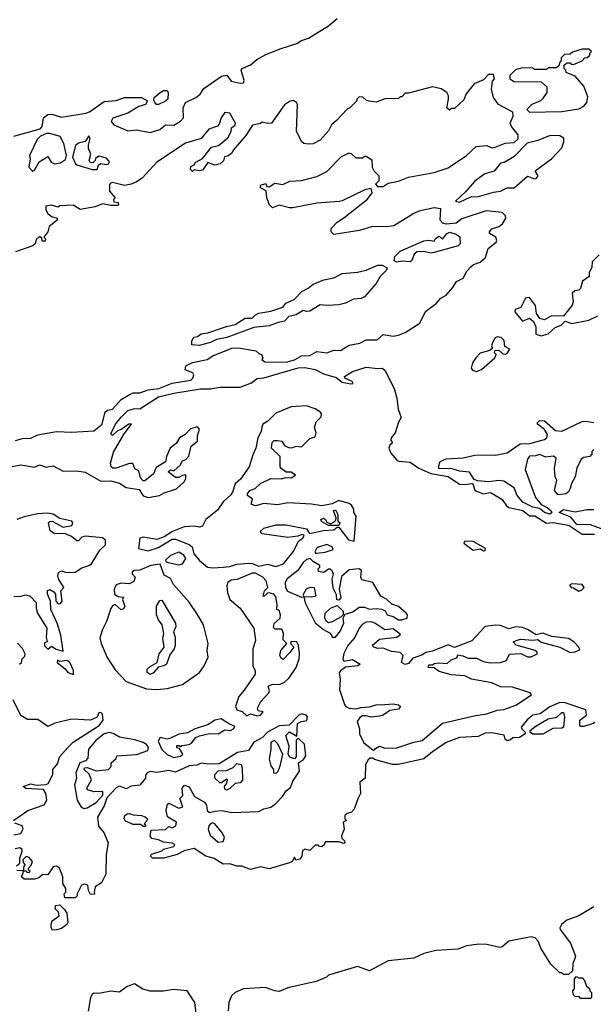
# Model space of a CAD drawing. Extents: x 2348354 to 2479840, y 460476 to 613653.
# Tile 80 of 256: x 2375739 to 2379111, y 534445 to 540233. Entities that reach past the tile are written whole.
import ezdxf

# ---------------------------------------------------------------- set-up
doc = ezdxf.new("R2010")
doc.units = 0

msp = doc.modelspace()

# ---------------------------------------------------------------- linework, layer by layer
at = {"layer": '0CON05XD'}
for points in [[(2375705, 539548.8), (2375858.3, 539591.7), (2375870, 539605), (2375878.8, 539655), (2375904.4, 539675.6), (2375927.7, 539677.7), (2375985, 539660), (2376126.8, 539683.2), (2376148.7, 539691.3), (2376235, 539752), (2376305, 539758.1), (2376355, 539774.4), (2376454.2, 539775.8), (2376490, 539755), (2376477.5, 539735), (2376438.3, 539721.7), (2376375, 539684), (2376286.4, 539653.6), (2376276.7, 539635), (2376292.5, 539615), (2376375, 539578.8), (2376425, 539586), (2376505, 539570), (2376562.4, 539587.6), (2376595, 539613.8), (2376645, 539613.3), (2376685, 539635.7), (2376701.4, 539655), (2376699.2, 539715), (2376713.8, 539745), (2376775, 539775.6), (2376799.2, 539795), (2376821.1, 539828.9), (2376925, 539900), (2376956.4, 539906.4), (2376982, 539872), (2377035, 539859.2), (2377055, 539861.2), (2377058.8, 539875), (2377040, 539935), (2377046.7, 539945), (2377095, 539967.5), (2377132.2, 539997.8), (2377185, 540027.1), (2377275, 540064), (2377367.2, 540092.8), (2377395, 540110.8), (2377436.2, 540125), (2377555, 540196), (2377605, 540240)], [(2378735, 539690), (2378925, 539693.3), (2379025, 539708.8), (2379055.8, 539724.2), (2379073.3, 539745), (2379078.3, 539778.3), (2379055, 539842.5), (2379005, 539900), (2378951.7, 539921.7), (2378950, 539935), (2378940, 539945), (2378940, 539965), (2378955, 539980), (2378975, 539980), (2378981.7, 539971.7), (2378995, 539970), (2379045, 539990), (2379061.7, 540008.3), (2379075, 540010), (2379090, 540025), (2379090, 540035), (2379100, 540045), (2379085, 540060), (2379045, 540060), (2378988.3, 540041.7), (2378975, 540030), (2378941.7, 540028.3), (2378921.7, 540008.3), (2378920, 539985), (2378911.7, 539978.3), (2378908.3, 539961.7), (2378895, 539950), (2378845, 539950), (2378835, 539940), (2378765, 539940), (2378755, 539950), (2378685, 539947.5), (2378653, 539937), (2378620, 539905), (2378620, 539885), (2378645, 539870), (2378805, 539867.5), (2378837, 539837), (2378837.5, 539805), (2378813, 539767), (2378800, 539755), (2378750, 539735), (2378720, 539705), (2378735, 539690)], [(2378005, 538394), (2378090.8, 538449.2), (2378123.6, 538516.4), (2378187.5, 538565), (2378213.9, 538596.1), (2378245.9, 538614.1), (2378285, 538657.5), (2378307, 538693), (2378346.4, 538713.6), (2378367.5, 538755), (2378390.5, 538779.5), (2378407.3, 538792.7), (2378445, 538807.5), (2378478, 538835), (2378493.1, 538886.9), (2378540, 538925), (2378543.3, 538935), (2378537.5, 538955), (2378500, 538975), (2378500, 538985), (2378515, 539002.5), (2378555, 539017.5), (2378576.4, 539033.6), (2378597.5, 539065), (2378595, 539080), (2378575, 539098.8), (2378481.7, 539108.3), (2378338.3, 539061.7), (2378305, 539037.5), (2378245, 539030), (2378227, 539037), (2378210, 539055), (2378215, 539120), (2378175, 539126), (2378085, 539106.2), (2378056.1, 539093.9), (2377938.8, 539021.2), (2377894.1, 539014.1), (2377812.3, 539017.7), (2377736.1, 538993.9), (2377585, 538970), (2377570, 538985), (2377570, 539005), (2377605, 539042.5), (2377645, 539067.5), (2377783, 539177), (2377810, 539215), (2377805, 539240), (2377768.3, 539231.7), (2377635, 539167.5), (2377616.4, 539163.6), (2377485, 539153.3), (2377345, 539126.7), (2377325, 539126.7), (2377265, 539143.3), (2377225, 539127.5), (2377206.7, 539145), (2377192.5, 539185), (2377187.5, 539227.5), (2377153.6, 539243.6), (2377155, 539260), (2377185, 539270), (2377191.7, 539251.7), (2377205, 539250), (2377238.3, 539271.7), (2377285, 539263.3), (2377327, 539283), (2377395, 539288), (2377485, 539311.2), (2377545, 539340), (2377630.7, 539429.3), (2377675, 539450), (2377690, 539445), (2377715, 539420), (2377755, 539420), (2377765, 539430), (2377775, 539430), (2377808.3, 539408.3), (2377810, 539365), (2377821.7, 539341.7), (2377850, 539315), (2377850, 539285), (2377830, 539265), (2377841.7, 539251.7), (2377875, 539252.5), (2377905, 539272.5), (2377965, 539283.3), (2378025, 539306.7), (2378175, 539333.8), (2378257.7, 539362.3), (2378366.4, 539433.6), (2378423, 539487), (2378485, 539492.5), (2378515, 539480), (2378535, 539482.5), (2378593.6, 539506.4), (2378645, 539510), (2378668.3, 539531.7), (2378670, 539555), (2378630, 539605), (2378622.5, 539625), (2378640, 539665), (2378638.3, 539688.3), (2378553.9, 539733.9), (2378523.3, 539775), (2378513.3, 539825), (2378518.3, 539871.7), (2378530, 539885), (2378525, 539910), (2378495, 539910), (2378465, 539880), (2378410, 539855), (2378363, 539797), (2378349.3, 539760.7), (2378295, 539710), (2378275, 539710), (2378265, 539700), (2378250, 539715), (2378260, 539765), (2378260, 539785), (2378250, 539805), (2378217, 539827), (2378165, 539837.5), (2378025, 539800), (2378005, 539800), (2377985, 539780), (2377975, 539780), (2377965, 539770), (2377885, 539767.5), (2377835, 539747.5), (2377793, 539753), (2377775, 539760), (2377757, 539777), (2377735, 539780), (2377720, 539765), (2377720, 539755), (2377680, 539715), (2377663.6, 539706.4), (2377600.7, 539639.3), (2377572.5, 539615), (2377555, 539580), (2377506.1, 539523.9), (2377465, 539503.3), (2377435, 539500), (2377410, 539505), (2377397.5, 539515), (2377366.7, 539575), (2377372.5, 539735), (2377366.4, 539746.4), (2377347, 539757), (2377325, 539752.5), (2377295, 539732.5), (2377220, 539625), (2377195, 539622.5), (2377165, 539630), (2377155, 539622.5), (2377108.3, 539611.7), (2377068.3, 539551.7), (2376994.2, 539465.8), (2376985, 539447.5), (2376965, 539432.5), (2376943.6, 539426.4), (2376936.1, 539403.9), (2376917.5, 539385), (2376885, 539376.7), (2376845, 539392.5), (2376815, 539350), (2376795, 539343.3), (2376765, 539350), (2376755, 539340), (2376743, 539353), (2376745, 539370), (2376765, 539380), (2376773.9, 539396.1), (2376813, 539417), (2376867, 539483), (2376907, 539493), (2376961.7, 539538.3), (2376982.5, 539575), (2376983, 539597), (2377005, 539612.5), (2377007.5, 539625), (2376973.3, 539683.3), (2376945, 539686.2), (2376922.9, 539655), (2376911.7, 539618.3), (2376902.3, 539607.7), (2376850.6, 539589.4), (2376805, 539533.3), (2376714.1, 539505.9), (2376544.4, 539395.6), (2376458.3, 539301.7), (2376425, 539280), (2376395, 539266.2), (2376355, 539258.8), (2376285, 539276), (2376275, 539272.5), (2376267, 539263), (2376267.5, 539225), (2376300, 539185), (2376290, 539175), (2376291.7, 539161.7), (2376318.3, 539158.3), (2376320, 539145), (2376315, 539140), (2376275, 539140), (2376225, 539150), (2376181.7, 539131.7), (2376095, 539117.5), (2376053, 539143), (2375975, 539137.5), (2375965, 539130), (2375925, 539142.5), (2375893.3, 539136.7), (2375893.3, 539115), (2375905, 539092.5), (2375926.7, 539076.7), (2375960, 539065), (2375960, 539055), (2375913, 539017), (2375903.6, 538986.4), (2375880, 538955), (2375890, 538945), (2375888.3, 538931.7), (2375871.7, 538931.7), (2375868.3, 538948.3), (2375855, 538957.5), (2375835, 538940), (2375830, 538915), (2375816.1, 538903.9), (2375715, 538867.5)], [(2376555, 539733.3), (2376543.9, 539733.9), (2376532.5, 539745), (2376527, 539757), (2376530, 539775), (2376565, 539805.6), (2376585, 539815.6), (2376605.6, 539815.6), (2376612.5, 539802.5), (2376608.8, 539765), (2376596.9, 539753.1), (2376555, 539733.3)], [(2375815, 539342.5), (2375825, 539347.5), (2375853, 539397), (2375905, 539427.5), (2375923.3, 539395), (2375945, 539386), (2375979.5, 539390.5), (2376008.3, 539411.7), (2376013.8, 539435), (2375998.8, 539505), (2375975.8, 539545.8), (2375915, 539563.8), (2375896.4, 539563.6), (2375861.2, 539548.8), (2375841.7, 539528.3), (2375796.2, 539435), (2375800, 539415), (2375793.3, 539365), (2375815, 539342.5)], [(2376165, 539351.2), (2376195, 539352.5), (2376203, 539377), (2376213, 539387), (2376249.3, 539380.7), (2376260, 539385), (2376266.4, 539396.4), (2376248.3, 539418.3), (2376205, 539430), (2376183.6, 539416.4), (2376182.5, 539405), (2376168.3, 539391.7), (2376153.6, 539393.6), (2376146.7, 539405), (2376157, 539443), (2376143.8, 539475), (2376142.5, 539495), (2376152.5, 539535), (2376145, 539550), (2376123.3, 539516.7), (2376084, 539506), (2376066.2, 539493.8), (2376050, 539425), (2376066.2, 539386.2), (2376075, 539380), (2376165, 539351.2)], [(2378325, 539160), (2378395, 539193.3), (2378428.3, 539191.7), (2378525, 539218.8), (2378565, 539224), (2378605, 539243.8), (2378646.4, 539243.6), (2378725, 539312.5), (2378765, 539297.5), (2378775, 539300), (2378786.7, 539315), (2378770, 539345), (2378865.9, 539414.1), (2378925, 539480), (2378937.5, 539515), (2378937, 539537), (2378915, 539550), (2378858.3, 539551.7), (2378785, 539522.5), (2378723, 539507), (2378643, 539427), (2378587, 539393), (2378565, 539390), (2378528.3, 539341.7), (2378473.9, 539326.1), (2378415, 539283.3), (2378359.5, 539220.5), (2378300, 539165), (2378325, 539160)], [(2377955, 538807.5), (2377940, 538815), (2377945, 538840), (2377975, 538872.5), (2378115, 538932.5), (2378145, 538936.7), (2378175, 538930), (2378183.6, 538946.4), (2378205, 538960), (2378225, 538942.5), (2378247, 538973), (2378267, 538983), (2378305, 538972.5), (2378327, 538957), (2378327.5, 538915), (2378315.9, 538904.1), (2378175, 538863.3), (2378155, 538861.2), (2378115, 538870), (2378075, 538867.5), (2378057.5, 538855), (2378043.6, 538816.4), (2378035, 538810), (2377986.4, 538813.6), (2377955, 538807.5)], [(2379145, 538850), (2379105, 538810), (2379103, 538777), (2379087.5, 538745), (2379086.2, 538723.8), (2379046.7, 538695), (2379035, 538652.5), (2379025, 538643.3), (2379001.7, 538638.3), (2378987.5, 538625), (2378993.3, 538575), (2378986.7, 538555), (2378935, 538490), (2378865, 538492.5), (2378825, 538468.8), (2378796.4, 538476.4), (2378777.5, 538505), (2378771.7, 538551.7), (2378735, 538600), (2378712.5, 538595), (2378685, 538540), (2378651.7, 538528.3), (2378650, 538515), (2378695, 538460), (2378735, 538477.5), (2378759.3, 538459.3), (2378773, 538427), (2378772.5, 538385), (2378805, 538374)], [(2376795, 538317.5), (2376751.7, 538321.7), (2376750, 538345), (2376763, 538367), (2376785, 538370), (2376805, 538386.7), (2376845, 538392.5), (2376955, 538430), (2377005, 538440), (2377065, 538477.5), (2377105, 538477.5), (2377125, 538497.5), (2377145, 538507.5), (2377215, 538518.8), (2377285, 538543.3), (2377304.2, 538565.8), (2377352.3, 538587.7), (2377397.5, 538635), (2377435, 538653.8), (2377465, 538678), (2377526.1, 538703.9), (2377585, 538716.2), (2377635, 538740), (2377725, 538748.8), (2377775, 538761.2), (2377845, 538790), (2377869.3, 538789.3), (2377900, 538775), (2377895, 538760), (2377857.5, 538722.5), (2377835, 538682.5), (2377766.8, 538603.2), (2377745, 538593.8), (2377700.7, 538589.3), (2377653.9, 538566.1), (2377615, 538556.2), (2377545, 538552.5), (2377505, 538557.5), (2377445, 538520), (2377425, 538516.7), (2377405, 538522.5), (2377365, 538497.5), (2377321.7, 538488.3), (2377295, 538461.2), (2377258, 538452), (2377205, 538433.8), (2377115, 538423.3), (2376956.4, 538363.6), (2376895, 538352.5), (2376860, 538335), (2376815, 538323.3), (2376795, 538317.5)], [(2378805, 538374), (2378845, 538386.2), (2378886.4, 538423.6), (2378923, 538437), (2378945, 538460), (2378985, 538446.7), (2379085, 538465.8), (2379137.6, 538492.4)], [(2375715, 537758.6), (2375755, 537771.4), (2375805, 537772), (2375845, 537792), (2375955, 537812), (2376045, 537808), (2376175, 537816), (2376222.9, 537855), (2376241.9, 537928.1), (2376255, 537938), (2376285, 537942.5), (2376335, 538000.6), (2376389.2, 538030.8), (2376405, 538040), (2376445, 538039.6), (2376493.1, 538056.9), (2376556.2, 538065), (2376635, 538095.4), (2376745, 538114.5), (2376757.1, 538125), (2376763.3, 538145), (2376756.1, 538156.1), (2376712.5, 538175), (2376715, 538197.5), (2376755, 538216.7), (2376840, 538235), (2376874.1, 538255.9), (2376985, 538302.5), (2377025, 538303.3), (2377127, 538287), (2377145, 538270), (2377160, 538265), (2377167.5, 538245), (2377162.5, 538235), (2377180.7, 538220.7), (2377305, 538218.8), (2377355, 538234), (2377395, 538256), (2377445, 538258.8), (2377485, 538282), (2377545, 538274), (2377585, 538289.2), (2377625, 538288), (2377675, 538319.2), (2377738.8, 538331.2), (2377775, 538351.2), (2377839.7, 538350.3), (2377875, 538381.2), (2377935, 538373.3), (2377965, 538377.5), (2378005, 538394)], [(2378425, 538164), (2378454.1, 538175.9), (2378532.5, 538245), (2378540, 538265), (2378530, 538275), (2378531.7, 538288.3), (2378555, 538290), (2378578.3, 538268.3), (2378595, 538267.5), (2378607.5, 538275), (2378620, 538295), (2378591.7, 538311.7), (2378587, 538347), (2378570, 538365), (2378545, 538367.5), (2378535, 538362.5), (2378517.5, 538335), (2378512.5, 538315), (2378518.3, 538301.7), (2378501.7, 538288.3), (2378445, 538272.5), (2378420, 538245), (2378400, 538215), (2378392.5, 538185), (2378401.7, 538171.7), (2378425, 538164)], [(2375685, 537603.8), (2375745, 537615.3), (2375825, 537602.7), (2375855, 537615.3), (2375895, 537603.1), (2375935, 537611.1), (2375995, 537579.4), (2376075, 537581.6), (2376123.7, 537573.7), (2376215, 537519.2), (2376275, 537521.8), (2376325, 537509.2), (2376365, 537483.3), (2376440.5, 537470.5), (2376465, 537434.5), (2376494.2, 537424.2), (2376560, 537435), (2376588.8, 537451.2), (2376661.2, 537475), (2376705, 537516.7), (2376715.8, 537535), (2376715, 537557.5), (2376695, 537553.3), (2376675, 537542.5), (2376655, 537542.5), (2376612.5, 537575), (2376625, 537587.5), (2376645, 537580), (2376682.5, 537615), (2376695, 537640), (2376715, 537647.5), (2376733.6, 537666.4), (2376746.7, 537725), (2376783.3, 537755), (2376783.6, 537786.4), (2376796.7, 537825), (2376785, 537838.8), (2376743, 537827), (2376712.5, 537795), (2376678.8, 537775), (2376659.2, 537740.8), (2376623.8, 537715), (2376602.5, 537665), (2376596.4, 537633.6), (2376540.5, 537599.5), (2376526.2, 537563.8), (2376475, 537522.5), (2376465, 537522.5), (2376449.3, 537539.3), (2376440, 537580), (2376415, 537592.5), (2376403.6, 537623.6), (2376385, 537624.2), (2376305.5, 537595.5), (2376286.4, 537596.4), (2376275.7, 537605), (2376271.9, 537625), (2376289.3, 537690.7), (2376352.1, 537797.9), (2376396.7, 537855), (2376380, 537855), (2376336.1, 537823.9), (2376314, 537816), (2376285, 537787.5), (2376275, 537797.5), (2376301.9, 537855), (2376335, 537895.7), (2376375, 537935.6), (2376415, 537947.8), (2376445, 537946), (2376554.2, 538015), (2376645, 538037.6), (2376801.9, 538061.9), (2376862.5, 538062.5), (2376917.6, 538072.4), (2377035, 538072.1), (2377101.4, 538098.6), (2377135, 538123.8), (2377175, 538127), (2377375, 538185.5), (2377415, 538188.6), (2377475, 538176.7), (2377525, 538150.2), (2377598.5, 538128.5), (2377635, 538102.9), (2377685, 538091.2), (2377700, 538095), (2377692.5, 538105), (2377650, 538125), (2377647.5, 538135), (2377696.2, 538165), (2377775, 538190.9), (2377845, 538182), (2377870, 538185), (2377885, 538172.5), (2377939.7, 538065), (2377955, 538008.8), (2377963.6, 537943.6), (2377981.2, 537895), (2377965, 537867.5), (2377946, 537804), (2377923.3, 537775), (2377920.7, 537760.7), (2377930, 537745), (2377915, 537732.5), (2377908.8, 537715), (2377920, 537685), (2377955, 537644.2), (2377967, 537637), (2378035, 537631.2), (2378085, 537596.2), (2378155, 537564.3), (2378256.9, 537546.9), (2378325, 537502.2), (2378355, 537500), (2378396.7, 537506.7), (2378403.6, 537503.6), (2378415, 537468), (2378425, 537460.4), (2378465, 537446.2), (2378505, 537452.9), (2378515, 537449.2), (2378575, 537412.9), (2378600, 537375), (2378615, 537365.4), (2378696.9, 537346.9), (2378735, 537315.6), (2378767, 537317), (2378835, 537273.2), (2378875, 537277.3), (2378953.1, 537263.1), (2378969.2, 537259.2), (2379045, 537208.8), (2379118.8, 537208.8)], [(2376875, 537011.1), (2376935, 537013.6), (2376975, 537018.1), (2377015, 537031.4), (2377085, 537038.9), (2377105, 537036.9), (2377145, 537020), (2377195, 537031.5), (2377245, 537018.9), (2377288.8, 537035), (2377346.7, 537105), (2377380, 537170), (2377402.5, 537185), (2377411.7, 537201.7), (2377397, 537207), (2377373, 537197), (2377315, 537188), (2377165, 537210), (2377152.5, 537225), (2377175, 537243.3), (2377247.3, 537262.7), (2377305, 537262.5), (2377425, 537240), (2377443.3, 537213.3), (2377525, 537230.8), (2377585, 537234.2), (2377605, 537250), (2377615, 537250), (2377672, 537175), (2377705, 537167.5), (2377716.7, 537315), (2377702.5, 537335), (2377702.5, 537355), (2377689.3, 537379.3), (2377675, 537388.8), (2377615.7, 537405.7), (2377575, 537386), (2377515.8, 537375.8), (2377455, 537385.6), (2377315, 537393.1), (2377255, 537380.8), (2377175, 537388.8), (2377125, 537374.2), (2377100, 537385), (2377107.5, 537415), (2377077.5, 537435), (2377077.5, 537445), (2377092.5, 537465), (2377123.6, 537476.4), (2377155, 537506.7), (2377215, 537536.2), (2377275, 537533.8), (2377305, 537542.5), (2377335, 537540), (2377360, 537555), (2377335, 537572.5), (2377305, 537572.5), (2377276.7, 537595), (2377270, 537605), (2377270, 537665), (2377220, 537715), (2377222.3, 537747.7), (2377235, 537760), (2377255, 537760), (2377280, 537755), (2377297, 537727), (2377325, 537716.7), (2377345, 537717.5), (2377365, 537726.7), (2377395, 537722.5), (2377445, 537770), (2377475, 537780), (2377482.5, 537805), (2377472.5, 537835), (2377481.7, 537868.3), (2377512, 537898), (2377514, 537915), (2377507.5, 537925), (2377476.2, 537945), (2377425, 537962.2), (2377335, 537956.2), (2377245, 537918.9), (2377197.9, 537872.1), (2377168.5, 537855), (2377161.6, 537838.4), (2377158.6, 537811.4), (2377138.8, 537775), (2377127.6, 537715), (2377108.4, 537675), (2377086.9, 537605), (2377037.3, 537532.7), (2377005.4, 537505), (2376990.7, 537455), (2376980.1, 537439.9), (2376935, 537398.5), (2376900.8, 537349.2), (2376833.3, 537295), (2376814.4, 537255.6), (2376795, 537250), (2376764.6, 537254.6), (2376705, 537251.1), (2376636.2, 537225), (2376587.9, 537192.1), (2376545, 537177.8), (2376465, 537190.4), (2376444.5, 537185), (2376436.7, 537125), (2376495, 537111.2), (2376555, 537130), (2376635, 537178.8), (2376655, 537178.8), (2376735, 537148.5), (2376752.2, 537135), (2376762.1, 537092.1), (2376795, 537053.1), (2376843.3, 537015), (2376875, 537011.1)], [(2378950, 537445), (2378905, 537440), (2378882.5, 537465), (2378896.7, 537525), (2378887.5, 537545), (2378882.5, 537595), (2378892.5, 537655), (2378876.1, 537666.1), (2378831.7, 537661.7), (2378795, 537677.5), (2378771.7, 537668.3), (2378735, 537666.7), (2378725, 537650), (2378710.8, 537589.2), (2378772, 537425), (2378803.6, 537383.6), (2378840, 537365), (2378862.5, 537345), (2378867.5, 537335), (2378855, 537326.7), (2378825, 537336.2), (2378795, 537360), (2378755, 537368), (2378697, 537397), (2378662.5, 537435), (2378645, 537480), (2378585, 537520), (2378555, 537524), (2378495, 537515.8), (2378431.2, 537521.2), (2378410.7, 537530.7), (2378383.9, 537573.9), (2378325, 537578.8), (2378275, 537593.8), (2378205, 537593.3), (2378200, 537605), (2378210, 537635), (2378245, 537652), (2378345, 537656.5), (2378415, 537672.1), (2378475, 537675.5), (2378536.7, 537673.3), (2378605, 537687.5), (2378680.6, 537739.4), (2378738, 537742), (2378824.1, 537765.9), (2378837.5, 537775), (2378841.2, 537795), (2378825, 537823.8), (2378782.5, 537855), (2378782.5, 537865), (2378795, 537877.5), (2378825, 537874), (2378888.3, 537818.3), (2378925, 537814.3), (2379045, 537871.2), (2379063.6, 537873.6), (2379115, 537864.3)], [(2379115, 537706.2), (2379102.5, 537695), (2379101.7, 537678.3), (2379090, 537665), (2379055, 537658.8), (2379040.5, 537649.5), (2379014.1, 537595.9), (2379003.8, 537545), (2378982.7, 537507.3), (2378975, 537477.5), (2378965, 537457.5), (2378950, 537445)], [(2375705, 536842.5), (2375745, 536843.3), (2375775, 536852), (2375800, 536845), (2375836.1, 536806.1), (2375836.1, 536773.9), (2375844.2, 536745), (2375898.6, 536655), (2375893.8, 536603.8), (2375900, 536575), (2375885, 536570), (2375885, 536552.5), (2375905, 536532.5), (2375925, 536550), (2375952.5, 536532.5), (2375995, 536520), (2375980.6, 536615), (2375958.6, 536685), (2375921.4, 536765), (2375920, 536815), (2375902.5, 536855), (2375902.3, 536877.7), (2375915, 536883.3), (2375939.3, 536869.3), (2375950, 536855), (2375951.2, 536815), (2375965, 536798.8), (2375978.9, 536801.1), (2375987.5, 536815), (2375980, 536875), (2375997.5, 536895), (2375967.5, 536945), (2375962.5, 536965), (2375967, 536983), (2375985, 536992.5), (2376014, 536984), (2376064.1, 536985.9), (2376105, 537011.2), (2376146.1, 537023.9), (2376160, 537035), (2376210, 537115), (2376243.3, 537145), (2376242.3, 537172.3), (2376225, 537186), (2376125, 537195.8), (2376105, 537190), (2376085, 537170), (2376075, 537170), (2376042.5, 537195), (2376005, 537213.3), (2375945, 537210), (2375918.3, 537228.3), (2375907.5, 537275), (2375915, 537282.5), (2375930, 537285), (2375995, 537250), (2376045, 537260), (2376051.2, 537275), (2376045, 537285.7), (2375975, 537300.8), (2375935.5, 537325.5), (2375902.7, 537332.7), (2375842.5, 537327.5), (2375765, 537310), (2375722.5, 537295)], [(2377615, 537260), (2377555, 537260), (2377513.6, 537283.6), (2377510, 537295), (2377525, 537302.5), (2377537.5, 537295), (2377545, 537280), (2377565, 537270), (2377588.3, 537281.7), (2377598.3, 537291.7), (2377600, 537305), (2377583.3, 537345), (2377595, 537352.5), (2377610, 537325), (2377610, 537285), (2377620, 537275), (2377615, 537260)], [(2379175, 537233.1), (2379095, 537262.5), (2379015, 537266.2), (2378978.3, 537308.3), (2378910, 537335), (2378935, 537353.3), (2379005, 537340), (2379075, 537353.3), (2379115, 537353.8)], [(2378465, 537111.2), (2378475, 537113.3), (2378477.5, 537125), (2378405, 537166.1), (2378365, 537168.2), (2378354.4, 537165), (2378350, 537155), (2378405, 537114.4), (2378445, 537122.5), (2378465, 537111.2)], [(2376675, 537028.8), (2376695, 537033.3), (2376716.2, 537065), (2376703.8, 537085), (2376675, 537102), (2376625, 537082.5), (2376596.7, 537055), (2376600, 537045), (2376611.4, 537041.4), (2376675, 537028.8)], [(2377486.4, 537096.4), (2377535, 537102.5), (2377582.5, 537117.5), (2377576.7, 537135), (2377545, 537148), (2377495, 537132), (2377484.2, 537125), (2377473.8, 537105), (2377477.5, 537097.5), (2377486.4, 537096.4)], [(2377595, 536602.5), (2377625, 536640), (2377635, 536663.3), (2377643.8, 536685), (2377640, 536715), (2377651.7, 536738.3), (2377697.8, 536752.2), (2377735, 536780), (2377765, 536780), (2377795, 536768), (2377835, 536772.2), (2377867.8, 536767.8), (2377886.9, 536756.9), (2377900, 536735), (2377933.6, 536723.6), (2377965, 536704.3), (2377986, 536704), (2378016.7, 536715), (2378018.8, 536735), (2378010, 536745), (2377965, 536782.5), (2377927.5, 536797.5), (2377895, 536826.2), (2377862.5, 536845), (2377815, 536924), (2377750.7, 536940.7), (2377743.6, 536956.4), (2377748.8, 536995), (2377735, 537003.8), (2377675, 536998.6), (2377631.2, 536958.8), (2377616.7, 536885), (2377626.7, 536835), (2377615, 536820), (2377603, 536823), (2377601.7, 536851.7), (2377580.7, 536890.7), (2377576.4, 536943.6), (2377583.3, 536975), (2377575, 536992.5), (2377565, 537002.5), (2377555, 537002.5), (2377526.4, 536983.6), (2377495, 536990), (2377493.3, 537005), (2377502.5, 537015), (2377502.5, 537025), (2377466.7, 537045), (2377446.4, 537066.4), (2377425, 537059.2), (2377405, 537042.5), (2377374.5, 536995.5), (2377311.4, 536945), (2377299.2, 536925), (2377302, 536895), (2377313, 536873), (2377395, 536837.5), (2377410, 536840), (2377407.5, 536855), (2377425, 536887.5), (2377447, 536897), (2377470, 536895), (2377480, 536845), (2377455, 536837.5), (2377410, 536840), (2377416.7, 536805), (2377475, 536686.7), (2377525, 536648), (2377559.5, 536629.5), (2377572.5, 536615), (2377575, 536602.5), (2377595, 536602.5)], [(2376544.6, 536295.4), (2376605, 536302.2), (2376695.4, 536324.6), (2376795, 536395.8), (2376823.1, 536435), (2376847.1, 536485), (2376841.2, 536525), (2376846, 536565), (2376820, 536675), (2376785, 536736), (2376735, 536809.2), (2376643.3, 536913.3), (2376625, 536948.8), (2376587.7, 536967.7), (2376565, 537032.5), (2376510, 537025), (2376445, 536996.2), (2376412.5, 536995), (2376400, 536985), (2376400, 536975), (2376417.5, 536955), (2376410, 536930), (2376383.2, 536916.8), (2376335, 536920), (2376305, 536910), (2376294.4, 536885), (2376296.4, 536856.4), (2376315, 536842.5), (2376348.3, 536838.3), (2376342.5, 536825), (2376356.4, 536783.6), (2376349.5, 536770.5), (2376335, 536763.3), (2376300, 536795), (2376285, 536787.5), (2376275, 536772.5), (2376250, 536695), (2376225, 536648.8), (2376210.6, 536599.4), (2376217.1, 536565), (2376253.2, 536483.2), (2376300.6, 536410.6), (2376365, 536343.3), (2376485, 536299.6), (2376544.6, 536295.4)], [(2377135, 536140), (2377155, 536143.8), (2377170, 536165), (2377140, 536170), (2377137.5, 536185), (2377156.2, 536225), (2377204, 536275), (2377207.5, 536287.5), (2377200, 536315), (2377225, 536326.2), (2377265.8, 536324.2), (2377295, 536338.8), (2377323.8, 536365), (2377363.3, 536425), (2377381.2, 536475), (2377383.3, 536505), (2377377.5, 536555), (2377367.5, 536575), (2377335, 536577.5), (2377330, 536565), (2377350, 536545), (2377327.7, 536512.3), (2377288.3, 536471.7), (2377275, 536480), (2377267.5, 536495), (2377273.3, 536525), (2377310, 536565), (2377288.3, 536588.3), (2377290, 536625), (2377279.3, 536649.3), (2377240.7, 536650.7), (2377230.7, 536660.7), (2377235, 536682.5), (2377270, 536715), (2377272.5, 536735), (2377265, 536760), (2377250, 536765), (2377252.5, 536795), (2377245, 536840), (2377232.5, 536855), (2377205, 536863.3), (2377195, 536862.5), (2377175, 536842.5), (2377170, 536845), (2377177.5, 536875), (2377197.5, 536895), (2377187.5, 536935), (2377167.5, 536955), (2377125, 536979.2), (2377105, 536978.9), (2377017.5, 536942.5), (2376981.3, 536938.7), (2376962.5, 536925), (2376955.8, 536904.2), (2376960.6, 536865), (2376974.2, 536825), (2377034.3, 536774.3), (2377114.4, 536655), (2377125.7, 536584.3), (2377108.9, 536535), (2377110, 536435), (2377122.2, 536405), (2377123.1, 536385), (2377059, 536291), (2377026.4, 536255), (2377007.5, 536195), (2377015, 536176.2), (2377045.7, 536165.7), (2377075, 536140), (2377095, 536152.5), (2377135, 536140)], [(2379025, 536873.8), (2379040.7, 536879.3), (2379056.7, 536895), (2379045, 536913.3), (2378985, 536916.2), (2378971.7, 536908.3), (2378980, 536895), (2378995, 536892.5), (2379025, 536873.8)], [(2376505, 536384.4), (2376488, 536395), (2376488.8, 536415), (2376505, 536431.2), (2376546.1, 536453.9), (2376558.8, 536505), (2376588, 536545), (2376580, 536595), (2376586, 536625), (2376576.7, 536675), (2376554.3, 536704.3), (2376543.3, 536735), (2376542.5, 536785), (2376561.7, 536818.3), (2376575, 536820), (2376653.8, 536685), (2376656.2, 536665), (2376643.8, 536635), (2376653, 536603), (2376652, 536555), (2376646.2, 536535), (2376620.9, 536499.1), (2376601.2, 536445), (2376585, 536434.2), (2376552.3, 536427.7), (2376525, 536392.5), (2376505, 536384.4)], [(2377555, 536687.5), (2377543.3, 536695), (2377533.3, 536715), (2377533.8, 536745), (2377565, 536773.3), (2377605, 536790), (2377640, 536755), (2377640, 536735), (2377628.3, 536721.7), (2377575, 536693.3), (2377555, 536687.5)], [(2377825, 535940), (2377830.7, 535949.3), (2377855, 535962.5), (2377885, 535951.2), (2377955, 535952), (2378055, 535986), (2378105, 535996), (2378225, 536097.5), (2378418, 536142), (2378485, 536151.9), (2378545, 536174), (2378585, 536177.5), (2378655, 536202.5), (2378747.5, 536265), (2378740, 536275), (2378635, 536308.9), (2378565, 536312), (2378515, 536334.3), (2378395, 536356.2), (2378355, 536376.7), (2378275, 536380.8), (2378205, 536401.2), (2378175, 536422.5), (2378140, 536425), (2378145, 536440), (2378165, 536440), (2378175, 536447.5), (2378205, 536452.5), (2378251.7, 536448.3), (2378275, 536470), (2378308.3, 536481.7), (2378315, 536500), (2378343, 536493), (2378375, 536480), (2378425, 536480), (2378465, 536460), (2378505, 536452.5), (2378565, 536454), (2378600, 536465), (2378617.5, 536502.5), (2378685, 536507.5), (2378725, 536487.5), (2378745, 536487.5), (2378780, 536505), (2378780, 536515), (2378770, 536525), (2378657, 536557), (2378640, 536575), (2378663.6, 536586.4), (2378685, 536591.2), (2378755, 536586.2), (2378785, 536590), (2378804, 536574), (2378914.1, 536544.1), (2378975, 536513.8), (2379005, 536516.7), (2379031.7, 536528.3), (2379026.7, 536545), (2378995.8, 536575.8), (2378965, 536596), (2378867.9, 536607.9), (2378815, 536626.2), (2378775, 536616.7), (2378725, 536648), (2378695, 536659.2), (2378655, 536663.8), (2378615, 536651.2), (2378565, 536672), (2378536.4, 536673.6), (2378475, 536666.2), (2378397.7, 536582.3), (2378295, 536542.5), (2378257.7, 536557.7), (2378165, 536520), (2378126.1, 536513.9), (2378103.6, 536496.4), (2378050.8, 536479.2), (2378025, 536447.5), (2378005, 536443.3), (2377982.5, 536455), (2377993.3, 536495), (2377975, 536513.8), (2377925, 536519.2), (2377875, 536538.8), (2377845, 536536.7), (2377820, 536545), (2377810, 536555), (2377855, 536591.2), (2377955, 536603.8), (2377978.3, 536618.3), (2377935, 536651.2), (2377885, 536645.7), (2377826.2, 536685), (2377805, 536692.5), (2377775, 536692), (2377755, 536678.8), (2377734.5, 536655.5), (2377708.5, 536601.5), (2377666.9, 536555), (2377645, 536506.7), (2377638, 536475), (2377645, 536461.2), (2377695, 536472), (2377740, 536445), (2377726.4, 536433.6), (2377655, 536426), (2377624.2, 536405), (2377617, 536393), (2377622.2, 536355), (2377619.2, 536295), (2377648, 536208), (2377656.2, 536196.2), (2377675.9, 536185.9), (2377715, 536181.2), (2377745, 536190), (2377795, 536193.3), (2377834.1, 536205.9), (2377885, 536207.5), (2377935, 536211.2), (2377965, 536206.2), (2377977.5, 536195), (2377965, 536180), (2377915, 536171.2), (2377875, 536144), (2377855, 536138), (2377805, 536132), (2377775, 536141.2), (2377755, 536140), (2377738.3, 536131.7), (2377723.6, 536106.4), (2377736, 536065), (2377736.7, 536035), (2377761.2, 535981.2), (2377815, 535940), (2377825, 535940)], [(2375737.5, 536445), (2375750, 536455), (2375753.3, 536475), (2375768.3, 536491.7), (2375770, 536505), (2375755.5, 536535.5), (2375725, 536567.5)], [(2376055, 536383.3), (2376055, 536407.5), (2376033.3, 536455), (2376015, 536466.2), (2375975, 536460), (2375961.7, 536468.3), (2375960, 536455), (2376006.4, 536416.4), (2376022.5, 536395), (2376055, 536383.3)], [(2375702.5, 535525), (2375787.5, 535585), (2375882.5, 535617.5), (2375898.8, 535645), (2375893.3, 535685), (2375878.3, 535708.3), (2375774.2, 535714.2), (2375760, 535725), (2375805, 535741.2), (2375835, 535733.8), (2375893.6, 535736.4), (2375906.4, 535743.6), (2375933.8, 535795), (2375934.1, 535825.9), (2375961.2, 535858.8), (2375975, 535902.5), (2376021.2, 535955), (2376053.8, 535985), (2376205.4, 536084.6), (2376230, 536115), (2376225, 536150), (2376215, 536160), (2376205, 536157.5), (2376195, 536132.5), (2376155, 536116), (2376045, 536120.6), (2375945, 536097.5), (2375905, 536077.5), (2375845, 536120), (2375785, 536118.8), (2375745, 536143.3), (2375700, 536235)], [(2379117.5, 536105), (2379110, 536095), (2379055, 536077.5), (2379038.3, 536078.3), (2379032.5, 536085), (2379032.5, 536115), (2379070, 536145), (2379067.5, 536175), (2378945, 536216.2), (2378915, 536220), (2378855, 536194.3), (2378797.8, 536152.2), (2378755, 536144), (2378722.6, 536117.4), (2378687.5, 536075), (2378690, 536065), (2378710, 536045), (2378710, 536035), (2378676.4, 536013.6), (2378638.3, 536011.7), (2378625, 536000), (2378603.6, 535993.6), (2378593, 536003), (2378587, 536027), (2378515, 536041.2), (2378475, 536038.6), (2378435, 536018.8), (2378325, 536012.5), (2378245, 535984), (2378165, 535930), (2378115, 535888), (2377965.9, 535854.1), (2377930, 535855), (2377825, 535883.8), (2377815, 535892.5), (2377798.3, 535891.7), (2377787, 535883), (2377772.5, 535855), (2377770, 535775), (2377738.3, 535751.7), (2377742.5, 535685), (2377726.4, 535653.6), (2377705, 535592.5), (2377690, 535575), (2377663, 535567), (2377650, 535555), (2377650, 535535), (2377660, 535525), (2377640, 535515), (2377646.2, 535475), (2377630, 535435), (2377631.7, 535421.7), (2377647.5, 535405), (2377650, 535395), (2377645, 535390), (2377615, 535400), (2377535, 535400), (2377528.3, 535381.7), (2377515, 535370), (2377501.7, 535371.7), (2377495, 535380), (2377475, 535380), (2377445, 535350), (2377415, 535357.5), (2377401.7, 535348.3), (2377397.5, 535315), (2377385, 535297.5), (2377363, 535293), (2377355, 535310), (2377340, 535285), (2377325, 535276.7), (2377205, 535241.2), (2377155, 535252.5), (2377095, 535236.7), (2377045, 535257.5), (2377015, 535257.5), (2376975, 535270), (2376935, 535268.8), (2376881.7, 535301.7), (2376832.5, 535315), (2376765, 535360), (2376705, 535346.7), (2376665, 535326.2), (2376585.5, 535304.5), (2376520, 535305), (2376507.5, 535315), (2376513, 535327), (2376573.6, 535346.4), (2376585, 535357.5), (2376645, 535372.5), (2376650, 535385), (2376635, 535392.5), (2376585, 535397.5), (2376555, 535412.5), (2376515, 535420), (2376506.7, 535435), (2376511.7, 535468.3), (2376595, 535472.5), (2376615, 535490), (2376635, 535482.5), (2376656.4, 535493.6)], [(2376656.4, 535493.6), (2376660, 535515), (2376607, 535547), (2376600, 535585), (2376608.3, 535621.7), (2376615, 535627.5), (2376675, 535597.5), (2376697.5, 535605), (2376680, 535655), (2376697, 535673), (2376693.3, 535715), (2376707, 535733), (2376735, 535722.5), (2376765.7, 535665.7), (2376825, 535632.5), (2376836.2, 535615), (2376840, 535585), (2376855, 535572.5), (2376885, 535581.2), (2376926.4, 535583.6), (2376985, 535572.5), (2377145, 535578.8), (2377175, 535593.8), (2377215, 535603.3), (2377243.9, 535626.1), (2377283.9, 535666.1), (2377305, 535700), (2377330.7, 535719.3), (2377343.9, 535756.1), (2377383.3, 535815), (2377377.5, 535865), (2377406.4, 535883.6), (2377420, 535905), (2377413.3, 535973.3), (2377375, 536010), (2377363.3, 535996.7), (2377365, 535900), (2377355, 535887.5), (2377327, 535897), (2377317.5, 535915), (2377323, 535963), (2377302.5, 536025), (2377325, 536047.5), (2377368.3, 536021.7), (2377372.5, 536095), (2377393.6, 536106.4), (2377426.7, 536113.3), (2377430, 536135), (2377422.5, 536145), (2377395, 536153.3), (2377380, 536145), (2377323.6, 536086.4), (2377265, 536081.1), (2377195, 536044), (2377166.7, 536013.3), (2377116, 535985), (2377083, 535937), (2377020, 535925), (2376912.3, 535857.7), (2376845, 535855.6), (2376807.9, 535862.1), (2376779.7, 535850.3), (2376735, 535846.7), (2376655, 535808.6), (2376615, 535819.2), (2376545, 535807.5), (2376505, 535813.3), (2376487.5, 535805), (2376478.3, 535791.7), (2376477.5, 535775), (2376445, 535733.3), (2376395, 535726.7), (2376365, 535712.5), (2376325, 535726.7), (2376305, 535716.7), (2376251.7, 535658.3), (2376235, 535612.5), (2376196.2, 535545), (2376202.3, 535492.3), (2376233.8, 535455), (2376258, 535395), (2376246.7, 535325), (2376245, 535210), (2376220, 535160), (2376182.5, 535135), (2376177.5, 535105), (2376178.3, 535091.7), (2376155, 535090), (2376143, 535113), (2376140, 535145), (2376118.3, 535151.7), (2376102.5, 535145), (2376077.5, 535095), (2376077, 535083), (2376065, 535070), (2376005, 535070), (2376000, 535095), (2376010, 535105), (2376010, 535125), (2375992.5, 535155), (2375993.3, 535195), (2375972.5, 535245), (2375955, 535257.5), (2375935, 535252.5), (2375905, 535206.7), (2375875, 535207.5), (2375850.7, 535189.3), (2375825, 535180), (2375765, 535180), (2375750, 535195), (2375760, 535215), (2375760, 535230), (2375722.5, 535232.5)], [(2376645, 535896.2), (2376685, 535903.8), (2376697.5, 535915), (2376678.3, 535948.3), (2376661.7, 535951.7), (2376663, 535967), (2376677, 535967), (2376685, 535960), (2376693.3, 535966.7), (2376735, 535972.5), (2376749.3, 535980.7), (2376775, 536013.3), (2376795, 536023.8), (2376855, 536036.2), (2376905.7, 536034.3), (2376945, 536057.5), (2376977.5, 536055), (2376996.2, 536065), (2377003.3, 536075), (2377000.7, 536080.7), (2376972, 536092), (2376923.9, 536123.9), (2376885, 536114.5), (2376849.7, 536090.3), (2376765, 536063.1), (2376725, 536040.8), (2376675, 536032.5), (2376622, 536008), (2376605, 536003.3), (2376565, 536013.8), (2376552.7, 535992.7), (2376575, 535942.5), (2376605, 535912.5), (2376645, 535896.2)], [(2378755, 536032.5), (2378740, 536045), (2378740, 536055), (2378775, 536082.5), (2378845, 536122.5), (2378897, 536133), (2378925, 536160), (2378935, 536160), (2378942.5, 536135), (2378936.4, 536073.6), (2378925, 536067.5), (2378873, 536067), (2378815, 536033.3), (2378755, 536032.5)], [(2376115, 535596.7), (2376135, 535600), (2376188.9, 535631.1), (2376227.5, 535675), (2376227.5, 535695), (2376175, 535694.2), (2376137.5, 535705), (2376134, 535715), (2376161.2, 535765), (2376147.5, 535797.5), (2376117.5, 535825), (2376120, 535835), (2376135, 535836.7), (2376188.3, 535818.3), (2376260, 535825), (2376277, 535843), (2376277.5, 535865), (2376305, 535890), (2376310, 535905), (2376425, 535914.2), (2376492.5, 535937.5), (2376496.2, 535955), (2376485, 535971.2), (2376463.9, 535983.9), (2376415, 535998.8), (2376325, 536014.3), (2376287.5, 536037.5), (2376265, 536041.9), (2376234.6, 536035.4), (2376186.7, 535995), (2376144, 535945), (2376138.9, 535891.1), (2376125, 535876.2), (2376092.5, 535865), (2376068.8, 535805), (2376073.3, 535775), (2376060, 535735), (2376076.7, 535645), (2376097.7, 535607.7), (2376115, 535596.7)], [(2377245, 535802.5), (2377233.8, 535803.8), (2377232.5, 535825), (2377216.4, 535846.4), (2377206.4, 535886.4), (2377218, 535945), (2377217.5, 535985), (2377235, 535997.5), (2377255, 535977.5), (2377283.3, 535915), (2377268.8, 535845), (2377256.1, 535813.9), (2377245, 535802.5)], [(2376955, 535703.3), (2376945, 535710), (2376942.5, 535725), (2376957.5, 535745), (2376960, 535765), (2376955, 535767.5), (2376925, 535747.5), (2376915, 535747.5), (2376886.7, 535775), (2376886.7, 535795), (2376905, 535817.5), (2376955, 535818.8), (2376993, 535837), (2377015, 535860), (2377040, 535855), (2377046.7, 535835), (2377048.3, 535761.7), (2377035, 535747.5), (2377005, 535742.5), (2376975, 535713.3), (2376955, 535703.3)], [(2376475, 535490), (2376465, 535490), (2376451.7, 535501.7), (2376405, 535502), (2376361.7, 535521.7), (2376353.3, 535535), (2376357.5, 535555), (2376370, 535565), (2376385, 535566.7), (2376405, 535558.8), (2376455.8, 535555.8), (2376477, 535547), (2376490, 535535), (2376487, 535523), (2376470, 535505), (2376480, 535495), (2376475, 535490)], [(2375705, 535441.2), (2375745, 535448.8), (2375760, 535475), (2375753.9, 535493.9), (2375709.3, 535509.3)], [(2376905, 535397.5), (2376935, 535402.5), (2376943.3, 535425), (2376930.5, 535450.5), (2376886.4, 535506.4), (2376875, 535512.5), (2376861.7, 535508.3), (2376850, 535495), (2376846.7, 535475), (2376859.5, 535439.5), (2376905, 535397.5)], [(2375720.7, 535259.3), (2375740, 535275), (2375740, 535305), (2375753.3, 535345), (2375752.5, 535355), (2375740, 535365), (2375711.7, 535358.3)], [(2375795, 535220), (2375800, 535225), (2375791.7, 535231.7), (2375790, 535245), (2375807, 535263), (2375813.3, 535285), (2375795, 535307.5), (2375777, 535313), (2375757.5, 535295), (2375758.3, 535278.3), (2375770, 535265), (2375763, 535257), (2375760, 535230), (2375775, 535230), (2375781.7, 535221.7), (2375795, 535220)], [(2375931.7, 534881.7), (2375923.6, 534893.6), (2375923.3, 534916.7), (2375930, 534935), (2375970, 534965), (2375967, 534987), (2375950, 535005), (2375950, 535025), (2375975, 535030), (2376003, 535003), (2376015, 534980), (2376022.5, 534925), (2376016.4, 534913.6), (2375985, 534890), (2375955, 534882.5), (2375931.7, 534881.7)], [(2379115, 535018.9), (2379025.6, 534964.4), (2378955, 534939.2), (2378923.3, 534915), (2378913.3, 534895), (2378916.7, 534885), (2378977.5, 534805), (2379007, 534727), (2379002.5, 534715), (2378990, 534685), (2378988.3, 534641.7), (2378965, 534620), (2378935, 534620), (2378925, 534630), (2378915, 534630), (2378860.7, 534680.7), (2378802.5, 534775), (2378786.1, 534816.1), (2378770, 534835), (2378745, 534842.5), (2378615, 534816.7), (2378575, 534782.5), (2378561.7, 534778.3), (2378485.9, 534795.9), (2378437.7, 534797.7), (2378365, 534788), (2378315, 534768.8), (2378185, 534762), (2378115, 534744), (2378055, 534716.2), (2377905, 534701.2), (2377795, 534642.5), (2377725, 534666.7), (2377553.8, 534616.2), (2377542.5, 534605), (2377481.7, 534578.3), (2377315, 534542.5), (2377265, 534520), (2377236.4, 534523.6), (2377183.3, 534543.3), (2377055, 534536), (2377005, 534513.8), (2376983.3, 534495), (2376968, 534455), (2376964.3, 534405.7)], [(2379095, 534480), (2379035, 534480), (2379028.3, 534488.3), (2379005, 534490), (2378991.7, 534501.7), (2378990, 534525), (2379000, 534535), (2379000, 534595), (2379011.7, 534608.3), (2379025, 534600), (2379045, 534600), (2379060, 534585), (2379071.7, 534551.7), (2379088.3, 534538.3), (2379090, 534525), (2379100, 534515), (2379100, 534485), (2379095, 534480)], [(2376778.6, 534375), (2376769.2, 534455), (2376723.6, 534523.6), (2376645, 534532.3), (2376585, 534521.8), (2376505, 534521.8), (2376463.3, 534533.3), (2376414.2, 534565.8), (2376369.7, 534550.3), (2376325, 534516.9), (2376275, 534522.2), (2376205, 534508), (2376175, 534510), (2376165, 534502.9), (2376155.4, 534485), (2376141.2, 534405)]]:
    msp.add_lwpolyline(points, dxfattribs=at)

doc.saveas('drawing.dxf')
